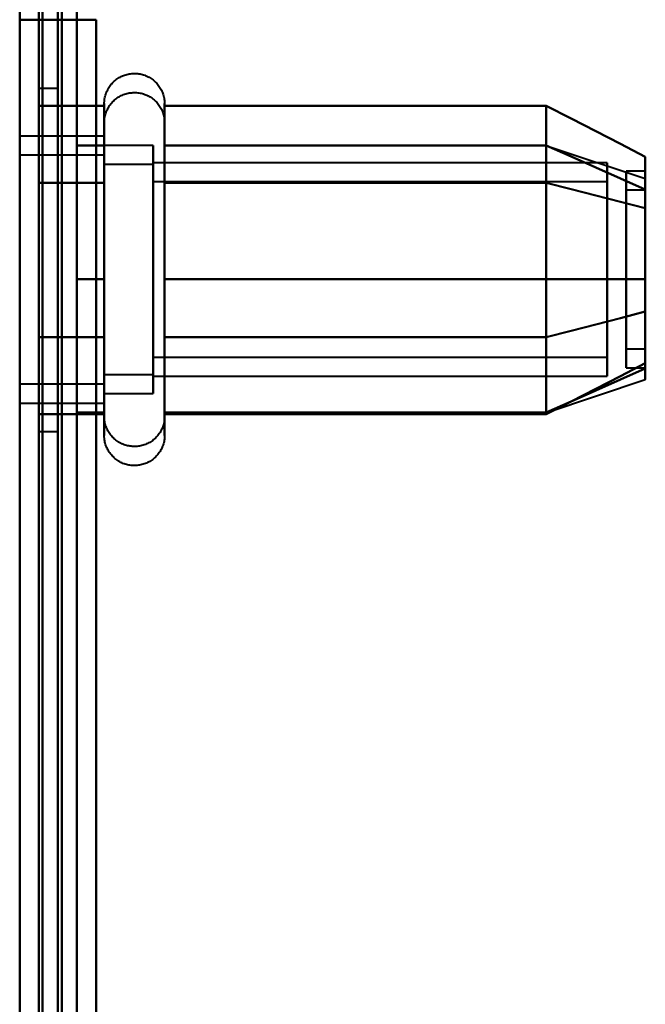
# Model space of a CAD drawing. Header units: millimetres. Extents: x -1087 to 1688, y -120 to 1010.
# Tile 38 of 86: x -533 to -517, y 785 to 811. Entities that reach past the tile are written whole.
import ezdxf

# ---------------------------------------------------------------- set-up
doc = ezdxf.new("R2010")
doc.units = ezdxf.units.MM
doc.layers.add('A-GENM', color=13, linetype='Continuous', lineweight=40)
doc.layers.add('G-IMPT', color=8, linetype='Continuous', lineweight=40)

# ---------------------------------------------------------------- blocks, each defined once
blk = doc.blocks.new('NEXA 700 CALQUES_dwg-751640-Arrière')
at = {"layer": 'G-IMPT'}
for p, q in [((-532.53, 937.272), (-532.53, 129.472)), ((-532.53, 713.372), (-532.53, 839.872)), ((-532.53, 839.872), (-532.53, 713.372)), ((-533.03, 810.672), (-532.43, 810.672)), ((-532.43, 810.672), (-533.03, 810.672)), ((-532.03, 808.872), (-532.53, 808.872)), ((-532.53, 799.872), (-532.53, 808.872)), ((-532.53, 799.872), (-532.53, 808.872)), ((-532.53, 808.872), (-532.53, 804.372)), ((-532.53, 808.872), (-532.53, 804.372)), ((-532.03, 804.372), (-532.03, 808.872)), ((-532.03, 808.872), (-532.03, 804.372)), ((-530.816, 806.422), (-530.816, 808.472)), ((-529.235, 808.472), (-529.235, 806.422)), ((-530.816, 805.922), (-530.816, 807.972)), ((-530.816, 802.322), (-530.816, 807.923)), ((-529.235, 807.972), (-529.235, 805.922)), ((-529.235, 807.923), (-529.235, 802.322)), ((-530.816, 807.622), (-533.03, 807.622)), ((-530.816, 807.622), (-530.816, 801.558)), ((-530.816, 805.997), (-530.816, 807.622)), ((-530.816, 799.772), (-530.816, 807.423)), ((-529.53, 807.372), (-530.816, 807.372)), ((-530.816, 807.372), (-530.816, 801.774)), ((-530.816, 801.774), (-530.816, 807.372)), ((-529.53, 807.372), (-529.53, 802.872)), ((-529.53, 805.872), (-529.53, 807.372)), ((-529.235, 807.423), (-529.235, 799.772)), ((-519.22, 807.367), (-516.641, 806.508)), ((-530.816, 807.122), (-533.03, 807.122)), ((-530.816, 807.187), (-530.816, 801.122)), ((-530.816, 802.747), (-530.816, 807.187)), ((-530.816, 805.497), (-530.816, 807.122)), ((-530.816, 807.122), (-530.816, 802.247)), ((-530.816, 806.97), (-530.816, 801.372)), ((-530.816, 801.372), (-530.816, 806.97)), ((-529.53, 801.372), (-529.53, 806.97)), ((-529.53, 806.872), (-530.816, 806.872)), ((-530.816, 802.372), (-530.816, 806.872)), ((-530.816, 806.872), (-530.816, 802.372)), ((-517.641, 806.921), (-529.53, 806.921)), ((-529.53, 806.921), (-529.53, 803.098)), ((-529.53, 803.098), (-529.53, 806.921)), ((-529.53, 805.372), (-529.53, 806.872)), ((-529.53, 806.872), (-529.53, 801.274)), ((-517.641, 806.921), (-517.641, 803.098)), ((-517.641, 803.098), (-517.641, 806.921)), ((-516.641, 806.702), (-517.141, 806.702)), ((-517.141, 802.248), (-517.141, 806.702)), ((-517.141, 806.702), (-517.141, 802.248)), ((-516.641, 802.248), (-516.641, 806.702)), ((-516.641, 806.702), (-516.641, 802.248)), ((-530.816, 800.622), (-530.816, 806.687)), ((-529.53, 802.372), (-529.53, 806.47)), ((-529.53, 806.47), (-529.53, 800.872)), ((-517.141, 802.042), (-517.141, 806.496)), ((-517.141, 806.496), (-517.141, 802.042)), ((-516.641, 802.042), (-516.641, 806.496)), ((-516.641, 806.496), (-516.641, 802.042)), ((-530.816, 800.272), (-530.816, 806.422)), ((-517.641, 806.421), (-529.53, 806.421)), ((-529.53, 801.665), (-529.53, 806.421)), ((-529.53, 806.421), (-529.53, 801.665)), ((-529.235, 806.422), (-529.235, 800.272)), ((-517.641, 801.665), (-517.641, 806.421)), ((-517.641, 806.421), (-517.641, 801.665)), ((-516.641, 806.202), (-517.141, 806.202)), ((-517.141, 801.554), (-517.141, 806.202)), ((-517.141, 806.202), (-517.141, 801.554)), ((-517.141, 801.542), (-517.141, 806.191)), ((-517.141, 806.191), (-517.141, 801.542)), ((-516.641, 801.554), (-516.641, 806.202)), ((-516.641, 806.202), (-516.641, 801.554)), ((-516.641, 801.542), (-516.641, 806.191)), ((-516.641, 806.191), (-516.641, 801.542)), ((-530.816, 801.122), (-530.816, 805.997)), ((-529.53, 801.324), (-529.53, 806.079)), ((-529.53, 806.079), (-529.53, 801.324)), ((-517.641, 801.324), (-517.641, 806.079)), ((-517.641, 806.079), (-517.641, 801.324)), ((-530.816, 800.322), (-530.816, 805.922)), ((-529.53, 805.872), (-529.53, 801.372)), ((-529.53, 801.774), (-529.53, 805.872)), ((-529.235, 805.922), (-529.235, 800.322)), ((-530.816, 801.058), (-530.816, 805.497)), ((-530.816, 805.497), (-530.816, 800.622)), ((-529.53, 805.646), (-529.53, 801.824)), ((-529.53, 801.824), (-529.53, 805.646)), ((-517.641, 805.646), (-517.641, 801.824)), ((-517.641, 801.824), (-517.641, 805.646)), ((-530.816, 800.872), (-530.816, 805.372)), ((-530.816, 805.372), (-530.816, 800.872)), ((-529.53, 800.872), (-529.53, 805.372)), ((-532.53, 804.372), (-532.53, 799.872)), ((-532.03, 799.872), (-532.03, 804.372)), ((-532.03, 804.372), (-532.03, 799.872)), ((-529.53, 801.824), (-517.641, 801.824)), ((-517.141, 802.042), (-516.641, 802.042)), ((-517.141, 801.542), (-516.641, 801.542)), ((-530.816, 801.372), (-529.53, 801.372)), ((-529.53, 801.324), (-517.641, 801.324)), ((-533.03, 801.122), (-530.816, 801.122)), ((-519.22, 800.377), (-516.641, 801.237)), ((-530.816, 800.872), (-529.53, 800.872)), ((-533.03, 800.622), (-530.816, 800.622)), ((-532.53, 799.872), (-532.03, 799.872))]:
    blk.add_line(p, q, dxfattribs=at)
at = {"layer": 'G-IMPT', "flags": 128}
for points in [[(-533.03, 128.972), (-533.03, 331.172), (-533.03, 533.372), (-533.03, 735.572), (-533.03, 937.772)], [(-532.53, 128.972), (-532.53, 331.172), (-532.53, 533.372), (-532.53, 735.572), (-532.53, 937.772)], [(-532.43, 937.772), (-532.43, 735.572), (-532.43, 533.372), (-532.43, 331.172), (-532.43, 128.972)], [(-532.43, 128.972), (-532.43, 331.172), (-532.43, 533.372), (-532.43, 735.572), (-532.43, 937.772)], [(-532.43, 937.772), (-532.43, 735.572), (-532.43, 533.372), (-532.43, 331.172), (-532.43, 128.972)], [(-532.53, 937.272), (-532.53, 735.322), (-532.53, 533.372), (-532.53, 331.422), (-532.53, 129.472)], [(-532.53, 129.472), (-532.53, 331.422), (-532.53, 533.372), (-532.53, 735.322), (-532.53, 937.272)], [(-532.53, 937.272), (-532.53, 735.322), (-532.53, 533.372), (-532.53, 331.422), (-532.53, 129.472)], [(-532.53, 129.472), (-532.53, 331.422), (-532.53, 533.372), (-532.53, 735.322), (-532.53, 937.272)], [(-532.53, 937.272), (-532.53, 735.322), (-532.53, 533.372), (-532.53, 331.422), (-532.53, 129.472)], [(-532.53, 129.472), (-532.53, 331.422), (-532.53, 533.372), (-532.53, 735.322), (-532.53, 937.272)], [(-532.03, 937.272), (-532.03, 735.322), (-532.03, 533.372), (-532.03, 331.422), (-532.03, 129.472)], [(-532.03, 129.472), (-532.03, 331.422), (-532.03, 533.372), (-532.03, 735.322), (-532.03, 937.272)], [(-532.03, 937.272), (-532.03, 735.322), (-532.03, 533.372), (-532.03, 331.422), (-532.03, 129.472)], [(-531.93, 129.472), (-531.93, 331.422), (-531.93, 533.372), (-531.93, 735.322), (-531.93, 937.272)], [(-531.93, 937.272), (-531.93, 735.322), (-531.93, 533.372), (-531.93, 331.422), (-531.93, 129.472)], [(-531.93, 129.472), (-531.93, 331.422), (-531.93, 533.372), (-531.93, 735.322), (-531.93, 937.272)], [(-533.03, 902.772), (-533.03, 709.322), (-533.03, 515.872), (-533.03, 322.422), (-533.03, 128.972)], [(-532.53, 902.772), (-532.53, 709.322), (-532.53, 515.872), (-532.53, 322.422), (-532.53, 128.972)], [(-532.43, 128.972), (-532.43, 322.422), (-532.43, 515.872), (-532.43, 709.322), (-532.43, 902.772)], [(-532.43, 902.772), (-532.43, 709.322), (-532.43, 515.872), (-532.43, 322.422), (-532.43, 128.972)], [(-532.43, 128.972), (-532.43, 322.422), (-532.43, 515.872), (-532.43, 709.322), (-532.43, 902.772)], [(-531.53, 902.272), (-531.53, 879.372), (-531.53, 856.472), (-531.53, 833.572), (-531.53, 810.672)], [(-531.53, 810.672), (-531.53, 833.572), (-531.53, 856.472), (-531.53, 879.372), (-531.53, 902.272)], [(-531.53, 902.272), (-531.53, 879.372), (-531.53, 856.472), (-531.53, 833.572), (-531.53, 810.672)], [(-531.53, 129.472), (-531.53, 322.672), (-531.53, 515.872), (-531.53, 709.072), (-531.53, 902.272)], [(-531.53, 902.272), (-531.53, 709.072), (-531.53, 515.872), (-531.53, 322.672), (-531.53, 129.472)], [(-531.53, 129.472), (-531.53, 322.672), (-531.53, 515.872), (-531.53, 709.072), (-531.53, 902.272)], [(-531.53, 902.272), (-531.53, 709.072), (-531.53, 515.872), (-531.53, 322.672), (-531.53, 129.472)], [(-532.53, 717.872), (-532.53, 747.872), (-532.53, 777.872), (-532.53, 807.872), (-532.53, 837.872)], [(-532.53, 837.872), (-532.53, 807.872), (-532.53, 777.872), (-532.53, 747.872), (-532.53, 717.872)], [(-532.53, 717.872), (-532.53, 747.872), (-532.53, 777.872), (-532.53, 807.872), (-532.53, 837.872)], [(-532.53, 837.872), (-532.53, 807.872), (-532.53, 777.872), (-532.53, 747.872), (-532.53, 717.872)], [(-531.53, 837.872), (-531.53, 807.872), (-531.53, 777.872), (-531.53, 747.872), (-531.53, 717.872)], [(-531.53, 717.872), (-531.53, 747.872), (-531.53, 777.872), (-531.53, 807.872), (-531.53, 837.872)], [(-531.53, 837.872), (-531.53, 807.872), (-531.53, 777.872), (-531.53, 747.872), (-531.53, 717.872)], [(-531.53, 717.872), (-531.53, 747.872), (-531.53, 777.872), (-531.53, 807.872), (-531.53, 837.872)], [(-533.03, 810.672), (-532.53, 810.672), (-532.03, 810.672), (-531.53, 810.672), (-531.03, 810.672)], [(-531.03, 810.672), (-531.53, 810.672), (-532.03, 810.672), (-532.53, 810.672), (-533.03, 810.672)], [(-531.03, 810.672), (-531.405, 810.672), (-531.78, 810.672), (-532.155, 810.672), (-532.53, 810.672)], [(-532.53, 810.672), (-532.53, 794.272), (-532.53, 777.872), (-532.53, 761.472), (-532.53, 745.072)], [(-532.48, 810.672), (-532.493, 810.672), (-532.505, 810.672), (-532.518, 810.672), (-532.53, 810.672)], [(-532.53, 810.672), (-532.155, 810.672), (-531.78, 810.672), (-531.405, 810.672), (-531.03, 810.672)], [(-532.53, 745.072), (-532.53, 761.472), (-532.53, 777.872), (-532.53, 794.272), (-532.53, 810.672)], [(-531.53, 810.672), (-531.768, 810.672), (-532.005, 810.672), (-532.243, 810.672), (-532.48, 810.672)], [(-532.43, 810.672), (-532.08, 810.672), (-531.73, 810.672), (-531.38, 810.672), (-531.03, 810.672)], [(-531.03, 810.672), (-531.38, 810.672), (-531.73, 810.672), (-532.08, 810.672), (-532.43, 810.672)], [(-532.43, 810.672), (-532.205, 810.672), (-531.98, 810.672), (-531.755, 810.672), (-531.53, 810.672)], [(-531.03, 810.672), (-531.155, 810.672), (-531.28, 810.672), (-531.405, 810.672), (-531.53, 810.672)], [(-531.53, 810.672), (-531.405, 810.672), (-531.28, 810.672), (-531.155, 810.672), (-531.03, 810.672)], [(-531.03, 810.672), (-531.03, 794.272), (-531.03, 777.872), (-531.03, 761.472), (-531.03, 745.072)], [(-531.03, 810.672), (-531.03, 794.272), (-531.03, 777.872), (-531.03, 761.472), (-531.03, 745.072)], [(-531.03, 745.072), (-531.03, 761.472), (-531.03, 777.872), (-531.03, 794.272), (-531.03, 810.672)], [(-531.03, 745.072), (-531.03, 761.472), (-531.03, 777.872), (-531.03, 794.272), (-531.03, 810.672)], [(-531.03, 745.072), (-531.03, 761.472), (-531.03, 777.872), (-531.03, 794.272), (-531.03, 810.672)], [(-531.03, 810.672), (-531.03, 794.272), (-531.03, 777.872), (-531.03, 761.472), (-531.03, 745.072)], [(-530.816, 808.472), (-530.815, 808.504), (-530.813, 808.535), (-530.81, 808.567), (-530.805, 808.598), (-530.8, 808.629), (-530.793, 808.66), (-530.785, 808.691), (-530.775, 808.721), (-530.765, 808.751), (-530.753, 808.78), (-530.74, 808.809), (-530.726, 808.837), (-530.711, 808.865), (-530.695, 808.892), (-530.677, 808.919), (-530.659, 808.944), (-530.64, 808.969), (-530.619, 808.993), (-530.598, 809.017), (-530.576, 809.039), (-530.553, 809.061), (-530.529, 809.082), (-530.504, 809.101), (-530.478, 809.12), (-530.452, 809.137), (-530.425, 809.154), (-530.398, 809.169), (-530.369, 809.184), (-530.341, 809.197), (-530.312, 809.209), (-530.282, 809.22), (-530.252, 809.23), (-530.221, 809.238), (-530.19, 809.245), (-530.159, 809.251), (-530.128, 809.256), (-530.097, 809.259), (-530.065, 809.262), (-530.034, 809.263), (-530.002, 809.262), (-529.97, 809.261), (-529.939, 809.258), (-529.908, 809.254), (-529.876, 809.249), (-529.845, 809.242), (-529.815, 809.234), (-529.785, 809.225), (-529.755, 809.215), (-529.725, 809.204), (-529.696, 809.191), (-529.668, 809.177), (-529.64, 809.162), (-529.612, 809.146), (-529.586, 809.129), (-529.56, 809.111), (-529.535, 809.092), (-529.51, 809.072), (-529.487, 809.051), (-529.464, 809.029), (-529.442, 809.006), (-529.421, 808.982), (-529.401, 808.958), (-529.383, 808.933), (-529.365, 808.907), (-529.348, 808.88), (-529.332, 808.852), (-529.317, 808.824), (-529.304, 808.796), (-529.292, 808.767), (-529.28, 808.737), (-529.27, 808.707), (-529.262, 808.677), (-529.254, 808.646), (-529.248, 808.615), (-529.243, 808.584), (-529.239, 808.552), (-529.236, 808.521), (-529.235, 808.489), (-529.235, 808.472)], [(-530.816, 807.972), (-530.815, 808.004), (-530.813, 808.035), (-530.81, 808.067), (-530.805, 808.098), (-530.8, 808.129), (-530.793, 808.16), (-530.785, 808.191), (-530.775, 808.221), (-530.765, 808.251), (-530.753, 808.28), (-530.74, 808.309), (-530.726, 808.337), (-530.711, 808.365), (-530.695, 808.392), (-530.677, 808.419), (-530.659, 808.444), (-530.64, 808.469), (-530.619, 808.493), (-530.598, 808.517), (-530.576, 808.539), (-530.553, 808.561), (-530.529, 808.582), (-530.504, 808.601), (-530.478, 808.62), (-530.452, 808.637), (-530.425, 808.654), (-530.398, 808.669), (-530.369, 808.684), (-530.341, 808.697), (-530.312, 808.709), (-530.282, 808.72), (-530.252, 808.73), (-530.221, 808.738), (-530.19, 808.745), (-530.159, 808.751), (-530.128, 808.756), (-530.097, 808.759), (-530.065, 808.762), (-530.034, 808.763), (-530.002, 808.762), (-529.97, 808.761), (-529.939, 808.758), (-529.908, 808.754), (-529.876, 808.749), (-529.845, 808.742), (-529.815, 808.734), (-529.785, 808.725), (-529.755, 808.715), (-529.725, 808.704), (-529.696, 808.691), (-529.668, 808.677), (-529.64, 808.662), (-529.612, 808.646), (-529.586, 808.629), (-529.56, 808.611), (-529.535, 808.592), (-529.51, 808.572), (-529.487, 808.551), (-529.464, 808.529), (-529.442, 808.506), (-529.421, 808.482), (-529.401, 808.458), (-529.383, 808.433), (-529.365, 808.407), (-529.348, 808.38), (-529.332, 808.352), (-529.317, 808.324), (-529.304, 808.296), (-529.292, 808.267), (-529.28, 808.237), (-529.27, 808.207), (-529.262, 808.177), (-529.254, 808.146), (-529.248, 808.115), (-529.243, 808.084), (-529.239, 808.052), (-529.236, 808.021), (-529.235, 807.989), (-529.235, 807.972)], [(-532.53, 806.393), (-532.53, 806.898), (-532.53, 807.403), (-532.53, 807.909), (-532.53, 808.414)], [(-532.53, 808.414), (-532.102, 808.414), (-531.673, 808.414), (-531.244, 808.414), (-530.816, 808.414)], [(-532.53, 808.414), (-532.53, 807.909), (-532.53, 807.403), (-532.53, 806.898), (-532.53, 806.393)], [(-530.816, 808.414), (-531.244, 808.414), (-531.673, 808.414), (-532.102, 808.414), (-532.53, 808.414)], [(-532.53, 806.393), (-532.53, 806.898), (-532.53, 807.403), (-532.53, 807.909), (-532.53, 808.414)], [(-532.53, 808.414), (-532.53, 807.909), (-532.53, 807.403), (-532.53, 806.898), (-532.53, 806.393)], [(-530.816, 808.472), (-530.816, 808.469), (-530.816, 808.459), (-530.816, 808.443), (-530.816, 808.42), (-530.816, 808.391), (-530.816, 808.355), (-530.816, 808.313), (-530.816, 808.264), (-530.816, 808.209), (-530.816, 808.149), (-530.816, 808.082), (-530.816, 808.009), (-530.816, 807.93), (-530.816, 807.846), (-530.816, 807.756), (-530.816, 807.661), (-530.816, 807.56), (-530.816, 807.455), (-530.816, 807.344), (-530.816, 807.229), (-530.816, 807.109), (-530.816, 806.985), (-530.816, 806.856), (-530.816, 806.724), (-530.816, 806.588), (-530.816, 806.448), (-530.816, 806.305), (-530.816, 806.159), (-530.816, 806.01), (-530.816, 805.858), (-530.816, 805.704), (-530.816, 805.548), (-530.816, 805.39), (-530.816, 805.23), (-530.816, 805.069), (-530.816, 804.907), (-530.816, 804.744), (-530.816, 804.58), (-530.816, 804.417), (-530.816, 804.253), (-530.816, 804.089), (-530.816, 803.925), (-530.816, 803.763), (-530.816, 803.601), (-530.816, 803.441), (-530.816, 803.282), (-530.816, 803.125), (-530.816, 802.969), (-530.816, 802.817), (-530.816, 802.666), (-530.816, 802.518), (-530.816, 802.374), (-530.816, 802.322)], [(-530.816, 806.422), (-530.816, 806.563), (-530.816, 806.7), (-530.816, 806.833), (-530.816, 806.962), (-530.816, 807.087), (-530.816, 807.208), (-530.816, 807.324), (-530.816, 807.435), (-530.816, 807.542), (-530.816, 807.643), (-530.816, 807.739), (-530.816, 807.83), (-530.816, 807.916), (-530.816, 807.995), (-530.816, 808.069), (-530.816, 808.137), (-530.816, 808.199), (-530.816, 808.255), (-530.816, 808.304), (-530.816, 808.348), (-530.816, 808.385), (-530.816, 808.415), (-530.816, 808.439), (-530.816, 808.457), (-530.816, 808.468), (-530.816, 808.472)], [(-530.816, 808.414), (-530.816, 807.909), (-530.816, 807.403), (-530.816, 806.898), (-530.816, 806.393)], [(-530.816, 806.393), (-530.816, 806.898), (-530.816, 807.403), (-530.816, 807.909), (-530.816, 808.414)], [(-529.235, 808.472), (-529.235, 808.469), (-529.235, 808.459), (-529.235, 808.443), (-529.235, 808.42), (-529.235, 808.391), (-529.235, 808.355), (-529.235, 808.313), (-529.235, 808.264), (-529.235, 808.209), (-529.235, 808.149), (-529.235, 808.082), (-529.235, 808.009), (-529.235, 807.93), (-529.235, 807.846), (-529.235, 807.756), (-529.235, 807.661), (-529.235, 807.56), (-529.235, 807.455), (-529.235, 807.344), (-529.235, 807.229), (-529.235, 807.109), (-529.235, 806.985), (-529.235, 806.856), (-529.235, 806.724), (-529.235, 806.588), (-529.235, 806.448), (-529.235, 806.422)], [(-529.235, 802.322), (-529.235, 802.466), (-529.235, 802.613), (-529.235, 802.762), (-529.235, 802.914), (-529.235, 803.069), (-529.235, 803.225), (-529.235, 803.383), (-529.235, 803.543), (-529.235, 803.705), (-529.235, 803.867), (-529.235, 804.03), (-529.235, 804.194), (-529.235, 804.358), (-529.235, 804.522), (-529.235, 804.685), (-529.235, 804.848), (-529.235, 805.011), (-529.235, 805.172), (-529.235, 805.333), (-529.235, 805.491), (-529.235, 805.648), (-529.235, 805.803), (-529.235, 805.955), (-529.235, 806.105), (-529.235, 806.252), (-529.235, 806.397), (-529.235, 806.538), (-529.235, 806.675), (-529.235, 806.809), (-529.235, 806.939), (-529.235, 807.065), (-529.235, 807.186), (-529.235, 807.303), (-529.235, 807.415), (-529.235, 807.523), (-529.235, 807.625), (-529.235, 807.723), (-529.235, 807.814), (-529.235, 807.901), (-529.235, 807.981), (-529.235, 808.056), (-529.235, 808.125), (-529.235, 808.188), (-529.235, 808.245), (-529.235, 808.296), (-529.235, 808.34), (-529.235, 808.378), (-529.235, 808.41), (-529.235, 808.435), (-529.235, 808.454), (-529.235, 808.466), (-529.235, 808.472)], [(-529.235, 806.393), (-529.235, 806.898), (-529.235, 807.403), (-529.235, 807.909), (-529.235, 808.414)], [(-529.235, 808.414), (-526.735, 808.414), (-524.235, 808.414), (-521.735, 808.414), (-519.235, 808.414)], [(-519.235, 808.414), (-521.735, 808.414), (-524.235, 808.414), (-526.735, 808.414), (-529.235, 808.414)], [(-529.235, 808.414), (-529.235, 807.909), (-529.235, 807.403), (-529.235, 806.898), (-529.235, 806.393)], [(-519.235, 806.393), (-519.235, 806.898), (-519.235, 807.403), (-519.235, 807.909), (-519.235, 808.414)], [(-519.235, 808.414), (-518.586, 808.081), (-517.938, 807.748), (-517.29, 807.414), (-516.641, 807.081)], [(-516.641, 807.081), (-517.29, 807.414), (-517.938, 807.748), (-518.586, 808.081), (-519.235, 808.414)], [(-519.235, 808.414), (-519.235, 807.909), (-519.235, 807.403), (-519.235, 806.898), (-519.235, 806.393)], [(-519.235, 808.414), (-519.235, 807.909), (-519.235, 807.403), (-519.235, 806.898), (-519.235, 806.393)], [(-519.235, 806.393), (-519.235, 806.898), (-519.235, 807.403), (-519.235, 807.909), (-519.235, 808.414)], [(-530.816, 807.972), (-530.816, 807.969), (-530.816, 807.959), (-530.816, 807.943), (-530.816, 807.92), (-530.816, 807.891), (-530.816, 807.855), (-530.816, 807.813), (-530.816, 807.764), (-530.816, 807.709), (-530.816, 807.649), (-530.816, 807.582), (-530.816, 807.509), (-530.816, 807.43), (-530.816, 807.346), (-530.816, 807.256), (-530.816, 807.161), (-530.816, 807.06), (-530.816, 806.955), (-530.816, 806.844), (-530.816, 806.729), (-530.816, 806.609), (-530.816, 806.485), (-530.816, 806.356), (-530.816, 806.224), (-530.816, 806.088), (-530.816, 805.948), (-530.816, 805.805), (-530.816, 805.659), (-530.816, 805.51), (-530.816, 805.358), (-530.816, 805.204), (-530.816, 805.048), (-530.816, 804.89), (-530.816, 804.73), (-530.816, 804.569), (-530.816, 804.407), (-530.816, 804.244), (-530.816, 804.08), (-530.816, 803.917), (-530.816, 803.753), (-530.816, 803.589), (-530.816, 803.425), (-530.816, 803.263), (-530.816, 803.101), (-530.816, 802.941), (-530.816, 802.782), (-530.816, 802.625), (-530.816, 802.469), (-530.816, 802.317), (-530.816, 802.166), (-530.816, 802.018), (-530.816, 801.874), (-530.816, 801.732), (-530.816, 801.594), (-530.816, 801.459), (-530.816, 801.329), (-530.816, 801.202), (-530.816, 801.08), (-530.816, 800.962), (-530.816, 800.849), (-530.816, 800.741), (-530.816, 800.637), (-530.816, 800.539), (-530.816, 800.446), (-530.816, 800.359), (-530.816, 800.322)], [(-530.816, 807.423), (-530.816, 807.502), (-530.816, 807.575), (-530.816, 807.643), (-530.816, 807.704), (-530.816, 807.76), (-530.816, 807.809), (-530.816, 807.851), (-530.816, 807.888), (-530.816, 807.918), (-530.816, 807.941), (-530.816, 807.958), (-530.816, 807.968), (-530.816, 807.972)], [(-529.235, 807.972), (-529.235, 807.969), (-529.235, 807.959), (-529.235, 807.943), (-529.235, 807.92), (-529.235, 807.891), (-529.235, 807.855), (-529.235, 807.813), (-529.235, 807.764), (-529.235, 807.709), (-529.235, 807.649), (-529.235, 807.582), (-529.235, 807.509), (-529.235, 807.43), (-529.235, 807.423)], [(-529.235, 800.322), (-529.235, 800.406), (-529.235, 800.497), (-529.235, 800.593), (-529.235, 800.694), (-529.235, 800.8), (-529.235, 800.911), (-529.235, 801.026), (-529.235, 801.147), (-529.235, 801.271), (-529.235, 801.4), (-529.235, 801.533), (-529.235, 801.669), (-529.235, 801.81), (-529.235, 801.953), (-529.235, 802.099), (-529.235, 802.249), (-529.235, 802.4), (-529.235, 802.555), (-529.235, 802.711), (-529.235, 802.869), (-529.235, 803.029), (-529.235, 803.19), (-529.235, 803.352), (-529.235, 803.515), (-529.235, 803.679), (-529.235, 803.843), (-529.235, 804.007), (-529.235, 804.171), (-529.235, 804.334), (-529.235, 804.496), (-529.235, 804.658), (-529.235, 804.818), (-529.235, 804.977), (-529.235, 805.134), (-529.235, 805.289), (-529.235, 805.442), (-529.235, 805.592), (-529.235, 805.739), (-529.235, 805.884), (-529.235, 806.025), (-529.235, 806.163), (-529.235, 806.297), (-529.235, 806.427), (-529.235, 806.554), (-529.235, 806.675), (-529.235, 806.793), (-529.235, 806.906), (-529.235, 807.013), (-529.235, 807.116), (-529.235, 807.214), (-529.235, 807.306), (-529.235, 807.393), (-529.235, 807.474), (-529.235, 807.55), (-529.235, 807.619), (-529.235, 807.683), (-529.235, 807.74), (-529.235, 807.792), (-529.235, 807.837), (-529.235, 807.875), (-529.235, 807.908), (-529.235, 807.933), (-529.235, 807.953), (-529.235, 807.965), (-529.235, 807.972), (-529.235, 807.972)], [(-531.53, 803.872), (-531.53, 804.747), (-531.53, 805.622), (-531.53, 806.497), (-531.53, 807.372)], [(-531.53, 807.372), (-531.352, 807.372), (-531.173, 807.372), (-530.994, 807.372), (-530.816, 807.372)], [(-531.53, 807.372), (-531.352, 807.372), (-531.173, 807.372), (-530.994, 807.372), (-530.816, 807.372)], [(-530.816, 807.372), (-530.994, 807.372), (-531.173, 807.372), (-531.352, 807.372), (-531.53, 807.372)], [(-531.53, 807.372), (-531.53, 806.497), (-531.53, 805.622), (-531.53, 804.747), (-531.53, 803.872)], [(-530.816, 807.372), (-530.994, 807.372), (-531.173, 807.372), (-531.352, 807.372), (-531.53, 807.372)], [(-531.53, 803.872), (-531.53, 804.747), (-531.53, 805.622), (-531.53, 806.497), (-531.53, 807.372)], [(-531.53, 807.372), (-531.53, 806.497), (-531.53, 805.622), (-531.53, 804.747), (-531.53, 803.872)], [(-530.816, 799.772), (-530.816, 799.776), (-530.816, 799.785), (-530.816, 799.802), (-530.816, 799.825), (-530.816, 799.854), (-530.816, 799.89), (-530.816, 799.932), (-530.816, 799.98), (-530.816, 800.035), (-530.816, 800.096), (-530.816, 800.163), (-530.816, 800.236), (-530.816, 800.314), (-530.816, 800.399), (-530.816, 800.488), (-530.816, 800.584), (-530.816, 800.684), (-530.816, 800.79), (-530.816, 800.9), (-530.816, 801.016), (-530.816, 801.136), (-530.816, 801.26), (-530.816, 801.388), (-530.816, 801.521), (-530.816, 801.657), (-530.816, 801.797), (-530.816, 801.94), (-530.816, 802.086), (-530.816, 802.235), (-530.816, 802.387), (-530.816, 802.541), (-530.816, 802.697), (-530.816, 802.855), (-530.816, 803.014), (-530.816, 803.175), (-530.816, 803.338), (-530.816, 803.501), (-530.816, 803.664), (-530.816, 803.828), (-530.816, 803.992), (-530.816, 804.156), (-530.816, 804.319), (-530.816, 804.482), (-530.816, 804.643), (-530.816, 804.804), (-530.816, 804.963), (-530.816, 805.12), (-530.816, 805.275), (-530.816, 805.428), (-530.816, 805.579), (-530.816, 805.726), (-530.816, 805.871), (-530.816, 806.013), (-530.816, 806.151), (-530.816, 806.285), (-530.816, 806.416), (-530.816, 806.542), (-530.816, 806.665), (-530.816, 806.782), (-530.816, 806.896), (-530.816, 807.004), (-530.816, 807.107), (-530.816, 807.205), (-530.816, 807.298), (-530.816, 807.386), (-530.816, 807.423)], [(-530.816, 807.372), (-530.816, 806.497), (-530.816, 805.622), (-530.816, 804.747), (-530.816, 803.872)], [(-530.816, 803.872), (-530.816, 804.747), (-530.816, 805.622), (-530.816, 806.497), (-530.816, 807.372)], [(-529.235, 807.423), (-529.235, 807.338), (-529.235, 807.248), (-529.235, 807.152), (-529.235, 807.051), (-529.235, 806.945), (-529.235, 806.834), (-529.235, 806.718), (-529.235, 806.598), (-529.235, 806.473), (-529.235, 806.344), (-529.235, 806.212), (-529.235, 806.075), (-529.235, 805.935), (-529.235, 805.792), (-529.235, 805.645), (-529.235, 805.496), (-529.235, 805.344), (-529.235, 805.19), (-529.235, 805.034), (-529.235, 804.876), (-529.235, 804.716), (-529.235, 804.555), (-529.235, 804.392), (-529.235, 804.229), (-529.235, 804.066), (-529.235, 803.902), (-529.235, 803.738), (-529.235, 803.574), (-529.235, 803.411), (-529.235, 803.248), (-529.235, 803.087), (-529.235, 802.926), (-529.235, 802.768), (-529.235, 802.611), (-529.235, 802.456), (-529.235, 802.303), (-529.235, 802.153), (-529.235, 802.005), (-529.235, 801.861), (-529.235, 801.719), (-529.235, 801.582), (-529.235, 801.448), (-529.235, 801.317), (-529.235, 801.191), (-529.235, 801.069), (-529.235, 800.952), (-529.235, 800.839), (-529.235, 800.731), (-529.235, 800.628), (-529.235, 800.531), (-529.235, 800.438), (-529.235, 800.351), (-529.235, 800.27), (-529.235, 800.195), (-529.235, 800.125), (-529.235, 800.062), (-529.235, 800.004), (-529.235, 799.953), (-529.235, 799.908), (-529.235, 799.869), (-529.235, 799.837), (-529.235, 799.811), (-529.235, 799.792), (-529.235, 799.779), (-529.235, 799.773), (-529.235, 799.772)], [(-529.235, 803.872), (-529.235, 804.747), (-529.235, 805.622), (-529.235, 806.497), (-529.235, 807.372)], [(-529.235, 807.372), (-526.735, 807.372), (-524.235, 807.372), (-521.735, 807.372), (-519.235, 807.372)], [(-519.235, 807.372), (-521.735, 807.372), (-524.235, 807.372), (-526.735, 807.372), (-529.235, 807.372)], [(-529.235, 807.372), (-526.735, 807.372), (-524.235, 807.372), (-521.735, 807.372), (-519.235, 807.372)], [(-519.235, 807.372), (-521.735, 807.372), (-524.235, 807.372), (-526.735, 807.372), (-529.235, 807.372)], [(-529.235, 807.372), (-529.235, 806.497), (-529.235, 805.622), (-529.235, 804.747), (-529.235, 803.872)], [(-519.235, 803.872), (-519.235, 804.747), (-519.235, 805.622), (-519.235, 806.497), (-519.235, 807.372)], [(-519.235, 807.372), (-518.586, 807.084), (-517.938, 806.795), (-517.29, 806.507), (-516.641, 806.218)], [(-516.641, 806.218), (-517.29, 806.507), (-517.938, 806.795), (-518.586, 807.084), (-519.235, 807.372)], [(-519.235, 807.372), (-518.586, 807.084), (-517.938, 806.795), (-517.29, 806.507), (-516.641, 806.218)], [(-516.641, 806.218), (-517.29, 806.507), (-517.938, 806.795), (-518.586, 807.084), (-519.235, 807.372)], [(-519.235, 807.372), (-519.235, 806.497), (-519.235, 805.622), (-519.235, 804.747), (-519.235, 803.872)], [(-519.235, 807.372), (-519.235, 806.497), (-519.235, 805.622), (-519.235, 804.747), (-519.235, 803.872)], [(-519.235, 803.872), (-519.235, 804.747), (-519.235, 805.622), (-519.235, 806.497), (-519.235, 807.372)], [(-532.53, 802.352), (-532.53, 803.362), (-532.53, 804.372), (-532.53, 805.383), (-532.53, 806.393)], [(-532.53, 806.393), (-532.102, 806.393), (-531.673, 806.393), (-531.244, 806.393), (-530.816, 806.393)], [(-530.816, 806.393), (-531.244, 806.393), (-531.673, 806.393), (-532.102, 806.393), (-532.53, 806.393)], [(-532.53, 806.393), (-532.102, 806.393), (-531.673, 806.393), (-531.244, 806.393), (-530.816, 806.393)], [(-532.53, 806.393), (-532.53, 805.383), (-532.53, 804.372), (-532.53, 803.362), (-532.53, 802.352)], [(-530.816, 806.393), (-531.244, 806.393), (-531.673, 806.393), (-532.102, 806.393), (-532.53, 806.393)], [(-532.53, 802.352), (-532.53, 803.362), (-532.53, 804.372), (-532.53, 805.383), (-532.53, 806.393)], [(-532.53, 806.393), (-532.53, 805.383), (-532.53, 804.372), (-532.53, 803.362), (-532.53, 802.352)], [(-530.816, 800.272), (-530.816, 800.276), (-530.816, 800.285), (-530.816, 800.302), (-530.816, 800.325), (-530.816, 800.354), (-530.816, 800.39), (-530.816, 800.432), (-530.816, 800.48), (-530.816, 800.535), (-530.816, 800.596), (-530.816, 800.663), (-530.816, 800.736), (-530.816, 800.814), (-530.816, 800.899), (-530.816, 800.988), (-530.816, 801.084), (-530.816, 801.184), (-530.816, 801.29), (-530.816, 801.4), (-530.816, 801.516), (-530.816, 801.636), (-530.816, 801.76), (-530.816, 801.888), (-530.816, 802.021), (-530.816, 802.157), (-530.816, 802.297), (-530.816, 802.44), (-530.816, 802.586), (-530.816, 802.735), (-530.816, 802.887), (-530.816, 803.041), (-530.816, 803.197), (-530.816, 803.355), (-530.816, 803.514), (-530.816, 803.675), (-530.816, 803.838), (-530.816, 804.001), (-530.816, 804.164), (-530.816, 804.328), (-530.816, 804.492), (-530.816, 804.656), (-530.816, 804.819), (-530.816, 804.982), (-530.816, 805.143), (-530.816, 805.304), (-530.816, 805.463), (-530.816, 805.62), (-530.816, 805.775), (-530.816, 805.928), (-530.816, 806.079), (-530.816, 806.226), (-530.816, 806.371), (-530.816, 806.422)], [(-530.816, 806.393), (-530.816, 805.383), (-530.816, 804.372), (-530.816, 803.362), (-530.816, 802.352)], [(-530.816, 802.352), (-530.816, 803.362), (-530.816, 804.372), (-530.816, 805.383), (-530.816, 806.393)], [(-529.235, 806.422), (-529.235, 806.279), (-529.235, 806.132), (-529.235, 805.982), (-529.235, 805.83), (-529.235, 805.676), (-529.235, 805.52), (-529.235, 805.361), (-529.235, 805.201), (-529.235, 805.04), (-529.235, 804.878), (-529.235, 804.715), (-529.235, 804.551), (-529.235, 804.387), (-529.235, 804.223), (-529.235, 804.059), (-529.235, 803.896), (-529.235, 803.734), (-529.235, 803.572), (-529.235, 803.412), (-529.235, 803.253), (-529.235, 803.097), (-529.235, 802.942), (-529.235, 802.789), (-529.235, 802.639), (-529.235, 802.492), (-529.235, 802.348), (-529.235, 802.207), (-529.235, 802.069), (-529.235, 801.936), (-529.235, 801.806), (-529.235, 801.68), (-529.235, 801.558), (-529.235, 801.441), (-529.235, 801.329), (-529.235, 801.222), (-529.235, 801.119), (-529.235, 801.022), (-529.235, 800.93), (-529.235, 800.844), (-529.235, 800.763), (-529.235, 800.688), (-529.235, 800.619), (-529.235, 800.556), (-529.235, 800.499), (-529.235, 800.449), (-529.235, 800.404), (-529.235, 800.366), (-529.235, 800.334), (-529.235, 800.309), (-529.235, 800.291), (-529.235, 800.278), (-529.235, 800.273)], [(-529.235, 802.352), (-529.235, 803.362), (-529.235, 804.372), (-529.235, 805.383), (-529.235, 806.393)], [(-529.235, 806.393), (-526.735, 806.393), (-524.235, 806.393), (-521.735, 806.393), (-519.235, 806.393)], [(-519.235, 806.393), (-521.735, 806.393), (-524.235, 806.393), (-526.735, 806.393), (-529.235, 806.393)], [(-529.235, 806.393), (-526.735, 806.393), (-524.235, 806.393), (-521.735, 806.393), (-519.235, 806.393)], [(-519.235, 806.393), (-521.735, 806.393), (-524.235, 806.393), (-526.735, 806.393), (-529.235, 806.393)], [(-529.235, 806.393), (-529.235, 805.383), (-529.235, 804.372), (-529.235, 803.362), (-529.235, 802.352)], [(-519.235, 802.352), (-519.235, 803.362), (-519.235, 804.372), (-519.235, 805.383), (-519.235, 806.393)], [(-519.235, 806.393), (-518.586, 806.226), (-517.938, 806.06), (-517.29, 805.893), (-516.641, 805.727)], [(-516.641, 805.727), (-517.29, 805.893), (-517.938, 806.06), (-518.586, 806.226), (-519.235, 806.393)], [(-519.235, 806.393), (-518.586, 806.226), (-517.938, 806.06), (-517.29, 805.893), (-516.641, 805.727)], [(-516.641, 805.727), (-517.29, 805.893), (-517.938, 806.06), (-518.586, 806.226), (-519.235, 806.393)], [(-519.235, 806.393), (-519.235, 805.383), (-519.235, 804.372), (-519.235, 803.362), (-519.235, 802.352)], [(-519.235, 806.393), (-519.235, 805.383), (-519.235, 804.372), (-519.235, 803.362), (-519.235, 802.352)], [(-519.235, 802.352), (-519.235, 803.362), (-519.235, 804.372), (-519.235, 805.383), (-519.235, 806.393)], [(-531.53, 800.372), (-531.53, 801.247), (-531.53, 802.122), (-531.53, 802.997), (-531.53, 803.872)], [(-531.53, 803.872), (-531.352, 803.872), (-531.173, 803.872), (-530.994, 803.872), (-530.816, 803.872)], [(-530.816, 803.872), (-530.994, 803.872), (-531.173, 803.872), (-531.352, 803.872), (-531.53, 803.872)], [(-531.53, 803.872), (-531.352, 803.872), (-531.173, 803.872), (-530.994, 803.872), (-530.816, 803.872)], [(-531.53, 803.872), (-531.53, 802.997), (-531.53, 802.122), (-531.53, 801.247), (-531.53, 800.372)], [(-530.816, 803.872), (-530.994, 803.872), (-531.173, 803.872), (-531.352, 803.872), (-531.53, 803.872)], [(-531.53, 800.372), (-531.53, 801.247), (-531.53, 802.122), (-531.53, 802.997), (-531.53, 803.872)], [(-531.53, 803.872), (-531.53, 802.997), (-531.53, 802.122), (-531.53, 801.247), (-531.53, 800.372)], [(-530.816, 803.872), (-530.816, 802.997), (-530.816, 802.122), (-530.816, 801.247), (-530.816, 800.372)], [(-530.816, 800.372), (-530.816, 801.247), (-530.816, 802.122), (-530.816, 802.997), (-530.816, 803.872)], [(-519.235, 803.872), (-521.735, 803.872), (-524.235, 803.872), (-526.735, 803.872), (-529.235, 803.872)], [(-529.235, 803.872), (-526.735, 803.872), (-524.235, 803.872), (-521.735, 803.872), (-519.235, 803.872)], [(-519.235, 803.872), (-521.735, 803.872), (-524.235, 803.872), (-526.735, 803.872), (-529.235, 803.872)], [(-529.235, 803.872), (-529.235, 802.997), (-529.235, 802.122), (-529.235, 801.247), (-529.235, 800.372)], [(-529.235, 800.372), (-529.235, 801.247), (-529.235, 802.122), (-529.235, 802.997), (-529.235, 803.872)], [(-529.235, 803.872), (-526.735, 803.872), (-524.235, 803.872), (-521.735, 803.872), (-519.235, 803.872)], [(-516.641, 803.872), (-517.29, 803.872), (-517.938, 803.872), (-518.586, 803.872), (-519.235, 803.872)], [(-519.235, 803.872), (-518.586, 803.872), (-517.938, 803.872), (-517.29, 803.872), (-516.641, 803.872)], [(-516.641, 803.872), (-517.29, 803.872), (-517.938, 803.872), (-518.586, 803.872), (-519.235, 803.872)], [(-519.235, 803.872), (-519.235, 802.997), (-519.235, 802.122), (-519.235, 801.247), (-519.235, 800.372)], [(-519.235, 800.372), (-519.235, 801.247), (-519.235, 802.122), (-519.235, 802.997), (-519.235, 803.872)], [(-519.235, 803.872), (-518.586, 803.872), (-517.938, 803.872), (-517.29, 803.872), (-516.641, 803.872)], [(-519.235, 800.372), (-519.235, 801.247), (-519.235, 802.122), (-519.235, 802.997), (-519.235, 803.872)], [(-519.235, 803.872), (-519.235, 802.997), (-519.235, 802.122), (-519.235, 801.247), (-519.235, 800.372)], [(-516.641, 803.018), (-517.29, 802.851), (-517.938, 802.685), (-518.586, 802.518), (-519.235, 802.352)], [(-519.235, 802.352), (-518.586, 802.518), (-517.938, 802.685), (-517.29, 802.851), (-516.641, 803.018)], [(-516.641, 803.018), (-517.29, 802.851), (-517.938, 802.685), (-518.586, 802.518), (-519.235, 802.352)], [(-519.235, 802.352), (-518.586, 802.518), (-517.938, 802.685), (-517.29, 802.851), (-516.641, 803.018)], [(-532.53, 800.331), (-532.53, 800.836), (-532.53, 801.341), (-532.53, 801.846), (-532.53, 802.352)], [(-532.53, 802.352), (-532.102, 802.352), (-531.673, 802.352), (-531.244, 802.352), (-530.816, 802.352)], [(-530.816, 802.352), (-531.244, 802.352), (-531.673, 802.352), (-532.102, 802.352), (-532.53, 802.352)], [(-532.53, 802.352), (-532.102, 802.352), (-531.673, 802.352), (-531.244, 802.352), (-530.816, 802.352)], [(-532.53, 802.352), (-532.53, 801.846), (-532.53, 801.341), (-532.53, 800.836), (-532.53, 800.331)], [(-530.816, 802.352), (-531.244, 802.352), (-531.673, 802.352), (-532.102, 802.352), (-532.53, 802.352)], [(-532.53, 800.331), (-532.53, 800.836), (-532.53, 801.341), (-532.53, 801.846), (-532.53, 802.352)], [(-532.53, 802.352), (-532.53, 801.846), (-532.53, 801.341), (-532.53, 800.836), (-532.53, 800.331)], [(-530.816, 802.352), (-530.816, 801.846), (-530.816, 801.341), (-530.816, 800.836), (-530.816, 800.331)], [(-530.816, 800.331), (-530.816, 800.836), (-530.816, 801.341), (-530.816, 801.846), (-530.816, 802.352)], [(-530.816, 802.322), (-530.816, 802.182), (-530.816, 802.045), (-530.816, 801.912), (-530.816, 801.783), (-530.816, 801.658), (-530.816, 801.537), (-530.816, 801.421), (-530.816, 801.309), (-530.816, 801.203), (-530.816, 801.101), (-530.816, 801.005), (-530.816, 800.914), (-530.816, 800.829), (-530.816, 800.749), (-530.816, 800.675), (-530.816, 800.608), (-530.816, 800.546), (-530.816, 800.49), (-530.816, 800.44), (-530.816, 800.397), (-530.816, 800.36), (-530.816, 800.329), (-530.816, 800.305), (-530.816, 800.288), (-530.816, 800.277), (-530.816, 800.272)], [(-519.235, 802.352), (-521.735, 802.352), (-524.235, 802.352), (-526.735, 802.352), (-529.235, 802.352)], [(-529.235, 802.352), (-526.735, 802.352), (-524.235, 802.352), (-521.735, 802.352), (-519.235, 802.352)], [(-519.235, 802.352), (-521.735, 802.352), (-524.235, 802.352), (-526.735, 802.352), (-529.235, 802.352)], [(-529.235, 802.352), (-529.235, 801.846), (-529.235, 801.341), (-529.235, 800.836), (-529.235, 800.331)], [(-529.235, 800.331), (-529.235, 800.836), (-529.235, 801.341), (-529.235, 801.846), (-529.235, 802.352)], [(-529.235, 802.352), (-526.735, 802.352), (-524.235, 802.352), (-521.735, 802.352), (-519.235, 802.352)], [(-529.235, 800.272), (-529.235, 800.276), (-529.235, 800.285), (-529.235, 800.302), (-529.235, 800.325), (-529.235, 800.354), (-529.235, 800.39), (-529.235, 800.432), (-529.235, 800.48), (-529.235, 800.535), (-529.235, 800.596), (-529.235, 800.663), (-529.235, 800.736), (-529.235, 800.814), (-529.235, 800.899), (-529.235, 800.988), (-529.235, 801.084), (-529.235, 801.184), (-529.235, 801.29), (-529.235, 801.4), (-529.235, 801.516), (-529.235, 801.636), (-529.235, 801.76), (-529.235, 801.888), (-529.235, 802.021), (-529.235, 802.157), (-529.235, 802.297), (-529.235, 802.322)], [(-519.235, 802.352), (-519.235, 801.846), (-519.235, 801.341), (-519.235, 800.836), (-519.235, 800.331)], [(-519.235, 800.331), (-519.235, 800.836), (-519.235, 801.341), (-519.235, 801.846), (-519.235, 802.352)], [(-519.235, 800.331), (-519.235, 800.836), (-519.235, 801.341), (-519.235, 801.846), (-519.235, 802.352)], [(-519.235, 802.352), (-519.235, 801.846), (-519.235, 801.341), (-519.235, 800.836), (-519.235, 800.331)], [(-519.235, 800.331), (-518.586, 800.664), (-517.938, 800.997), (-517.29, 801.33), (-516.641, 801.663)], [(-516.641, 801.663), (-517.29, 801.33), (-517.938, 800.997), (-518.586, 800.664), (-519.235, 800.331)], [(-519.235, 800.372), (-518.586, 800.661), (-517.938, 800.949), (-517.29, 801.238), (-516.641, 801.526)], [(-516.641, 801.526), (-517.29, 801.238), (-517.938, 800.949), (-518.586, 800.661), (-519.235, 800.372)], [(-519.235, 800.372), (-518.586, 800.661), (-517.938, 800.949), (-517.29, 801.238), (-516.641, 801.526)], [(-516.641, 801.526), (-517.29, 801.238), (-517.938, 800.949), (-518.586, 800.661), (-519.235, 800.372)], [(-530.816, 800.331), (-531.244, 800.331), (-531.673, 800.331), (-532.102, 800.331), (-532.53, 800.331)], [(-532.53, 800.331), (-532.102, 800.331), (-531.673, 800.331), (-531.244, 800.331), (-530.816, 800.331)], [(-530.816, 800.372), (-530.994, 800.372), (-531.173, 800.372), (-531.352, 800.372), (-531.53, 800.372)], [(-531.53, 800.372), (-531.352, 800.372), (-531.173, 800.372), (-530.994, 800.372), (-530.816, 800.372)], [(-531.53, 800.372), (-531.352, 800.372), (-531.173, 800.372), (-530.994, 800.372), (-530.816, 800.372)], [(-530.816, 800.372), (-530.994, 800.372), (-531.173, 800.372), (-531.352, 800.372), (-531.53, 800.372)], [(-530.816, 800.322), (-530.816, 800.242), (-530.816, 800.169), (-530.816, 800.102), (-530.816, 800.04), (-530.816, 799.985), (-530.816, 799.936), (-530.816, 799.893), (-530.816, 799.857), (-530.816, 799.827), (-530.816, 799.804), (-530.816, 799.787), (-530.816, 799.776), (-530.816, 799.772)], [(-529.235, 800.272), (-529.235, 800.241), (-529.237, 800.209), (-529.24, 800.178), (-529.245, 800.146), (-529.25, 800.115), (-529.257, 800.084), (-529.265, 800.054), (-529.275, 800.024), (-529.285, 799.994), (-529.297, 799.964), (-529.31, 799.936), (-529.324, 799.907), (-529.339, 799.88), (-529.355, 799.852), (-529.373, 799.826), (-529.391, 799.8), (-529.41, 799.775), (-529.431, 799.751), (-529.452, 799.728), (-529.474, 799.705), (-529.498, 799.684), (-529.521, 799.663), (-529.546, 799.643), (-529.572, 799.625), (-529.598, 799.607), (-529.625, 799.591), (-529.653, 799.575), (-529.681, 799.561), (-529.709, 799.548), (-529.739, 799.536), (-529.768, 799.525), (-529.798, 799.515), (-529.829, 799.507), (-529.86, 799.499), (-529.891, 799.493), (-529.922, 799.489), (-529.953, 799.485), (-529.985, 799.483), (-530.017, 799.482), (-530.048, 799.482), (-530.08, 799.484), (-530.111, 799.487), (-530.143, 799.491), (-530.174, 799.496), (-530.205, 799.503), (-530.235, 799.51), (-530.266, 799.519), (-530.296, 799.53), (-530.325, 799.541), (-530.354, 799.554), (-530.382, 799.567), (-530.41, 799.582), (-530.438, 799.598), (-530.464, 799.615), (-530.49, 799.633), (-530.515, 799.652), (-530.54, 799.672), (-530.563, 799.694), (-530.586, 799.716), (-530.608, 799.738), (-530.629, 799.762), (-530.649, 799.787), (-530.668, 799.812), (-530.686, 799.838), (-530.702, 799.865), (-530.718, 799.892), (-530.733, 799.92), (-530.746, 799.949), (-530.759, 799.978), (-530.77, 800.008), (-530.78, 800.038), (-530.789, 800.068), (-530.796, 800.099), (-530.803, 800.13), (-530.808, 800.161), (-530.811, 800.192), (-530.814, 800.224), (-530.815, 800.255), (-530.816, 800.272)], [(-529.235, 800.372), (-526.735, 800.372), (-524.235, 800.372), (-521.735, 800.372), (-519.235, 800.372)], [(-519.235, 800.372), (-521.735, 800.372), (-524.235, 800.372), (-526.735, 800.372), (-529.235, 800.372)], [(-529.235, 800.372), (-526.735, 800.372), (-524.235, 800.372), (-521.735, 800.372), (-519.235, 800.372)], [(-519.235, 800.372), (-521.735, 800.372), (-524.235, 800.372), (-526.735, 800.372), (-529.235, 800.372)], [(-529.235, 800.331), (-526.735, 800.331), (-524.235, 800.331), (-521.735, 800.331), (-519.235, 800.331)], [(-519.235, 800.331), (-521.735, 800.331), (-524.235, 800.331), (-526.735, 800.331), (-529.235, 800.331)], [(-529.235, 799.772), (-529.235, 799.776), (-529.235, 799.785), (-529.235, 799.802), (-529.235, 799.825), (-529.235, 799.854), (-529.235, 799.89), (-529.235, 799.932), (-529.235, 799.98), (-529.235, 800.035), (-529.235, 800.096), (-529.235, 800.163), (-529.235, 800.236), (-529.235, 800.314), (-529.235, 800.322)], [(-529.235, 799.772), (-529.235, 799.741), (-529.237, 799.709), (-529.24, 799.678), (-529.245, 799.646), (-529.25, 799.615), (-529.257, 799.584), (-529.265, 799.554), (-529.275, 799.524), (-529.285, 799.494), (-529.297, 799.464), (-529.31, 799.436), (-529.324, 799.407), (-529.339, 799.38), (-529.355, 799.352), (-529.373, 799.326), (-529.391, 799.3), (-529.41, 799.275), (-529.431, 799.251), (-529.452, 799.228), (-529.474, 799.205), (-529.498, 799.184), (-529.521, 799.163), (-529.546, 799.143), (-529.572, 799.125), (-529.598, 799.107), (-529.625, 799.091), (-529.653, 799.075), (-529.681, 799.061), (-529.709, 799.048), (-529.739, 799.036), (-529.768, 799.025), (-529.798, 799.015), (-529.829, 799.007), (-529.86, 798.999), (-529.891, 798.993), (-529.922, 798.989), (-529.953, 798.985), (-529.985, 798.983), (-530.017, 798.982), (-530.048, 798.982), (-530.08, 798.984), (-530.111, 798.987), (-530.143, 798.991), (-530.174, 798.996), (-530.205, 799.003), (-530.235, 799.01), (-530.266, 799.019), (-530.296, 799.03), (-530.325, 799.041), (-530.354, 799.054), (-530.382, 799.067), (-530.41, 799.082), (-530.438, 799.098), (-530.464, 799.115), (-530.49, 799.133), (-530.515, 799.152), (-530.54, 799.172), (-530.563, 799.194), (-530.586, 799.216), (-530.608, 799.238), (-530.629, 799.262), (-530.649, 799.287), (-530.668, 799.312), (-530.686, 799.338), (-530.702, 799.365), (-530.718, 799.392), (-530.733, 799.42), (-530.746, 799.449), (-530.759, 799.478), (-530.77, 799.508), (-530.78, 799.538), (-530.789, 799.568), (-530.796, 799.599), (-530.803, 799.63), (-530.808, 799.661), (-530.811, 799.692), (-530.814, 799.724), (-530.815, 799.755), (-530.816, 799.772)]]:
    blk.add_lwpolyline(points, dxfattribs=at)
at = {"layer": 'G-IMPT'}
for points in [[(-516.641, 805.727), (-516.641, 806.111), (-516.641, 806.738), (-516.641, 807.032), (-516.641, 807.081)], [(-516.641, 807.081), (-516.641, 807.032), (-516.641, 806.739), (-516.641, 806.111), (-516.641, 805.727)], [(-516.641, 807.081), (-516.641, 807.035), (-516.641, 806.739), (-516.641, 806.105), (-516.641, 805.727)], [(-516.641, 805.727), (-516.641, 806.106), (-516.641, 806.74), (-516.641, 807.035), (-516.641, 807.081)], [(-516.641, 806.218), (-516.641, 806.411), (-516.641, 806.604), (-516.641, 806.411), (-516.641, 806.218)], [(-516.641, 806.218), (-516.641, 806.41), (-516.641, 806.508), (-516.641, 806.508)], [(-516.641, 806.508), (-516.641, 806.508), (-516.641, 806.41), (-516.641, 806.218)], [(-516.641, 803.872), (-516.641, 804.344), (-516.641, 805.238), (-516.641, 805.939), (-516.641, 806.218)], [(-516.641, 806.218), (-516.641, 805.939), (-516.641, 805.239), (-516.641, 804.345), (-516.641, 803.872)], [(-516.641, 806.218), (-516.641, 805.946), (-516.641, 805.239), (-516.641, 804.336), (-516.641, 803.872)], [(-516.641, 803.872), (-516.641, 804.336), (-516.641, 805.239), (-516.641, 805.946), (-516.641, 806.218)], [(-516.641, 805.727), (-516.641, 805.293), (-516.641, 804.373), (-516.641, 803.452), (-516.641, 803.018)], [(-516.641, 803.018), (-516.641, 803.451), (-516.641, 804.372), (-516.641, 805.293), (-516.641, 805.727)], [(-516.641, 805.727), (-516.641, 805.302), (-516.641, 804.372), (-516.641, 803.443), (-516.641, 803.018)], [(-516.641, 803.018), (-516.641, 803.443), (-516.641, 804.373), (-516.641, 805.302), (-516.641, 805.727)], [(-516.641, 803.872), (-516.641, 803.4), (-516.641, 802.506), (-516.641, 801.806), (-516.641, 801.526)], [(-516.641, 801.526), (-516.641, 801.805), (-516.641, 802.506), (-516.641, 803.4), (-516.641, 803.872)], [(-516.641, 801.526), (-516.641, 801.799), (-516.641, 802.506), (-516.641, 803.408), (-516.641, 803.872)], [(-516.641, 803.872), (-516.641, 803.408), (-516.641, 802.505), (-516.641, 801.798), (-516.641, 801.526)], [(-516.641, 803.018), (-516.641, 802.634), (-516.641, 802.006), (-516.641, 801.713), (-516.641, 801.663)], [(-516.641, 801.663), (-516.641, 801.713), (-516.641, 802.006), (-516.641, 802.634), (-516.641, 803.018)], [(-516.641, 801.663), (-516.641, 801.71), (-516.641, 802.005), (-516.641, 802.639), (-516.641, 803.018)], [(-516.641, 803.018), (-516.641, 802.639), (-516.641, 802.005), (-516.641, 801.71), (-516.641, 801.663)], [(-516.641, 801.526), (-516.641, 801.333), (-516.641, 801.14), (-516.641, 801.333), (-516.641, 801.526)], [(-516.641, 801.526), (-516.641, 801.334), (-516.641, 801.237), (-516.641, 801.237)], [(-516.641, 801.237), (-516.641, 801.237), (-516.641, 801.334), (-516.641, 801.526)]]:
    blk.add_open_spline(points, degree=3, dxfattribs=at)
blk = doc.blocks.new('Souche connecteur circulaire R23 - Souche connecteur circulaire R23-751696-Arrière')
at = {"layer": 'A-GENM'}
blk.add_line((-533.03, 713), (-533.03, 838), dxfattribs=at)

msp = doc.modelspace()

# ---------------------------------------------------------------- block references
at = {"layer": 'A-GENM'}
msp.add_blockref('Souche connecteur circulaire R23 - Souche connecteur circulaire R23-751696-Arrière', (0, 0), dxfattribs=at)
at = {"layer": 'G-IMPT'}
msp.add_blockref('NEXA 700 CALQUES_dwg-751640-Arrière', (0, 0), dxfattribs=at)

doc.saveas('drawing.dxf')
